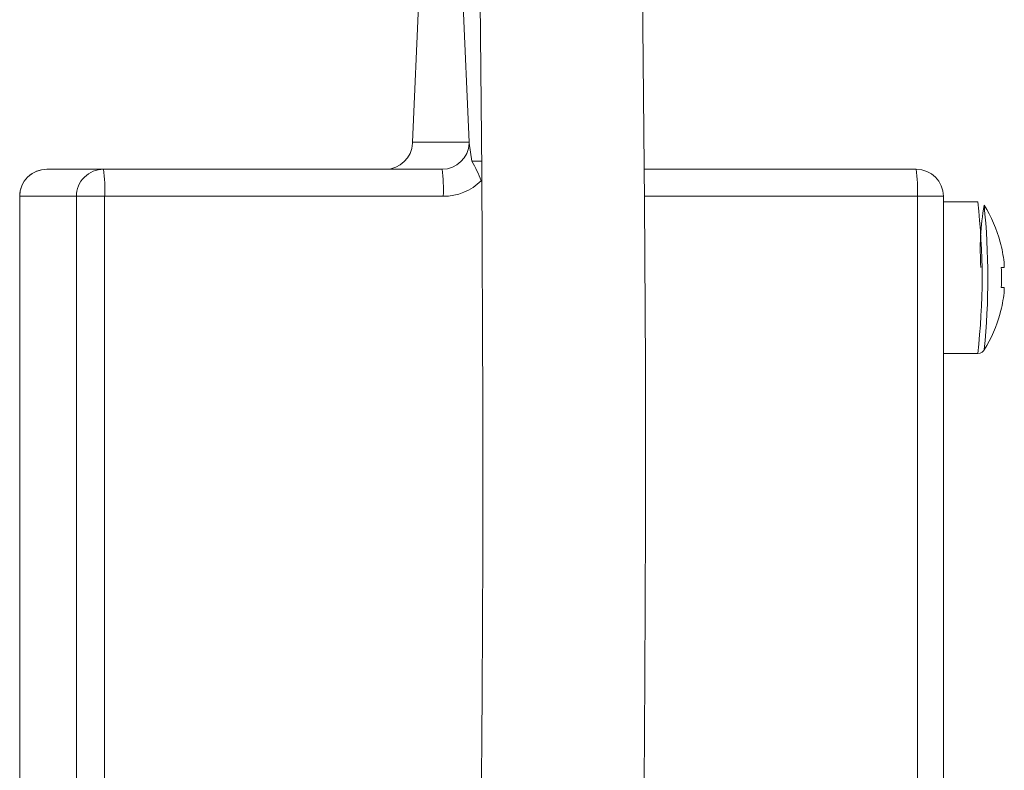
# Model space of a CAD drawing. Header units: millimetres. Extents: x -229 to 562, y -1615 to 177.
# Tile 5 of 10: x -73 to -36, y -1219 to -1192. Entities that reach past the tile are written whole.
import ezdxf

# ---------------------------------------------------------------- set-up
doc = ezdxf.new("R2010")
doc.units = ezdxf.units.MM

msp = doc.modelspace()

# ---------------------------------------------------------------- linework, layer by layer
at = {"color": 7, "linetype": 'Continuous', "lineweight": 15}
for p, q in [((-56.215, -1196.261), (-57.231, -1172.928)), ((-57.794, -1184.547), (-58.304, -1196.261)), ((-58.304, -1196.261), (-56.215, -1196.261)), ((-56.214, -1196.3), (-56.117, -1196.966)), ((-71.794, -1197.261), (-57.212, -1197.261)), ((-49.759, -1197.261), (-39.728, -1197.261)), ((-72.794, -1198.261), (-72.794, -1276.261)), ((-57.171, -1198.261), (-72.794, -1198.261)), ((-72.793, -1198.261), (-72.793, -1276.261)), ((-70.701, -1276.261), (-70.701, -1198.261)), ((-69.66, -1198.261), (-69.66, -1276.261)), ((-39.686, -1276.261), (-39.686, -1198.261)), ((-38.728, -1276.261), (-38.728, -1198.261)), ((-37.46, -1198.459), (-38.728, -1198.459)), ((-36.48, -1200.889), (-36.591, -1200.889)), ((-36.591, -1201.629), (-36.48, -1201.629)), ((-38.728, -1204.059), (-37.46, -1204.059)), ((-37.22, -1203.918), (-37.225, -1203.928))]:
    msp.add_line(p, q, dxfattribs=at)
at = {"color": 8, "linetype": 'Continuous', "lineweight": 15}
for p, q in [((-56.117, -1196.966), (-55.759, -1196.966)), ((-38.728, -1198.261), (-49.75, -1198.261))]:
    msp.add_line(p, q, dxfattribs=at)
at = {"color": 7, "linetype": 'Continuous', "lineweight": 15, "flags": 128}
for points in [[(-57.664, -1135.834), (-57.33, -1141.202), (-56.998, -1147.161), (-56.756, -1152.195), (-56.526, -1157.859), (-56.314, -1164.293), (-56.125, -1171.637), (-55.965, -1179.826), (-55.84, -1188.533), (-55.755, -1197.352), (-55.715, -1205.964), (-55.714, -1211.439), (-55.736, -1216.597), (-55.78, -1221.351), (-55.828, -1224.6), (-55.89, -1227.54), (-55.965, -1230.135), (-56.053, -1232.348), (-56.135, -1233.9), (-56.19, -1234.798), (-56.197, -1235.192), (-56.178, -1235.233)], [(-49.766, -1219.935), (-49.734, -1216.049), (-49.714, -1210.39), (-49.719, -1204.485), (-49.748, -1198.448), (-49.83, -1189.377)], [(-58.307, -1196.3), (-58.305, -1196.281), (-58.304, -1196.261)], [(-56.215, -1196.261), (-56.214, -1196.281), (-56.214, -1196.3)]]:
    msp.add_lwpolyline(points, dxfattribs=at)
at = {"color": 7, "linetype": 'Continuous', "lineweight": 15}
for centre, radius, start, end in [((-59.305, -1196.262), 1, 270.0238, 357.8221), ((-57.213, -1196.262), 1, 270.0238, 357.8221), ((-71.794, -1198.261), 1, 90, 180), ((-71.794, -1198.261), 1, 90.0251, 180.0251), ((-69.701, -1198.261), 1, 90.0251, 180.0251), ((-75.664, -1198.012), 6.01, 357.6202, 7.1729), ((-63.175, -1198.012), 6.01, 357.6202, 7.1729), ((-61.572, -1200.042), 6.262, 22.0885, 29.4163), ((-39.728, -1198.261), 1, 0, 90), ((-45.691, -1198.012), 6.01, 357.6202, 7.1729), ((-57.171, -1196.264), 1.997, 270.0042, 314.5619), ((-27.989, -1200.218), 9.378, 170.0062, 184.1034), ((-41.453, -1201.259), 5, 15.1972, 32.2566), ((-41.446, -1201.259), 4.99, 6.4977, 15.175), ((-41.948, -1201.259), 5.37, 356.0493, 3.9507), ((-42.077, -1201.026), 5.599, 1.3991, 3.3939), ((-42.077, -1201.492), 5.599, 356.6061, 358.6009), ((-41.446, -1201.259), 4.99, 344.825, 353.5023), ((-41.453, -1201.259), 5, 327.7434, 344.8028), ((-37.446, -1203.793), 0.261, 266.9061, 342.6782)]:
    msp.add_arc(centre, radius, start, end, dxfattribs=at)
at = {"color": 8, "linetype": 'Continuous', "lineweight": 15}
for centre, radius, start, end in [((-61.818, -1201.259), 24.518, 353.4423, 6.5577), ((-63.316, -1201.277), 26.229, 354.2227, 5.8796)]:
    msp.add_arc(centre, radius, start, end, dxfattribs=at)

doc.saveas('drawing.dxf')
